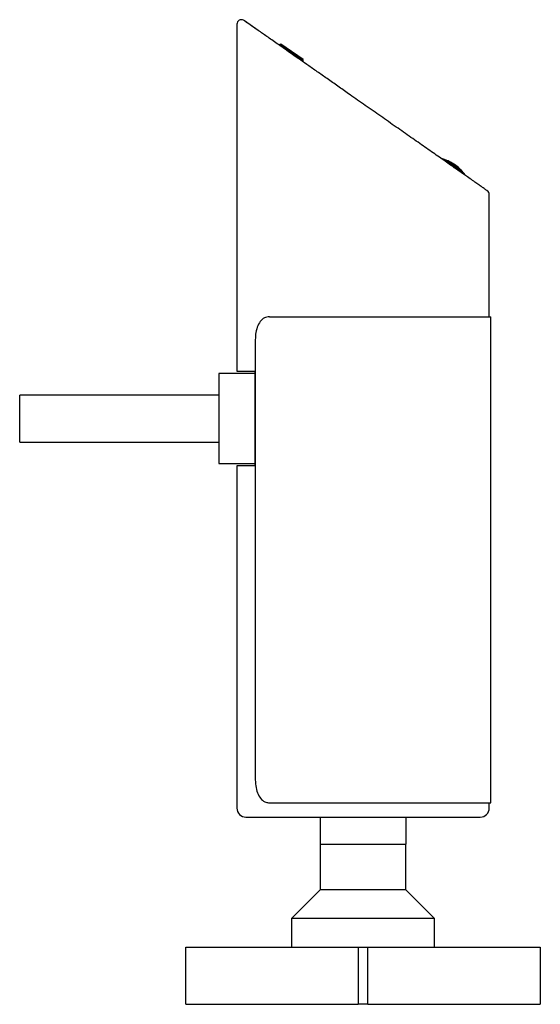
# Model space of a CAD drawing. Header units: inches. Extents: x 2.6 to 13.1, y 0.8 to 9.4.
# Tile 1 of 18: x 2.6 to 3.7, y 3.6 to 5.7. Entities that reach past the tile are written whole.
import ezdxf

# ---------------------------------------------------------------- set-up
doc = ezdxf.new("R2010")
doc.units = ezdxf.units.IN
doc.header["$MEASUREMENT"] = 0

msp = doc.modelspace()

# ---------------------------------------------------------------- linework, layer by layer
at = {"color": 7, "linetype": 'Continuous', "lineweight": 25}
for p, q in [((3.0638, 5.7121), (3.0638, 4.9534)), ((3.1104, 5.6983), (3.0805, 5.7192)), ((3.1572, 5.6679), (3.1561, 5.6663)), ((3.16, 5.6684), (3.1572, 5.6679)), ((3.2088, 5.6318), (3.1572, 5.6679)), ((3.2083, 5.6345), (3.16, 5.6684)), ((3.2077, 5.6301), (3.2088, 5.6318)), ((3.2088, 5.6318), (3.2083, 5.6345)), ((3.2763, 5.5827), (3.2763, 5.5827)), ((3.513, 5.4176), (3.5124, 5.4167)), ((3.517, 5.4163), (3.5589, 5.387)), ((3.5198, 5.4153), (3.5193, 5.4147)), ((3.5291, 5.4088), (3.5286, 5.4082)), ((3.5303, 5.4106), (3.5291, 5.4088)), ((3.557, 5.3893), (3.5565, 5.3886)), ((3.5608, 5.3829), (3.5614, 5.3837)), ((3.6149, 5.0727), (3.6149, 5.3399)), ((3.1347, 5.0727), (3.6184, 5.0727)), ((3.6184, 4.0102), (3.6184, 5.0727)), ((3.104, 5.0227), (3.104, 4.0602)), ((3.0638, 4.9534), (3.1031, 4.9534)), ((3.1031, 4.9534), (3.1031, 4.7467)), ((3.1031, 4.9484), (3.0244, 4.9484)), ((3.0244, 4.9484), (3.0244, 4.7516)), ((3.0244, 4.9012), (2.5894, 4.9012)), ((2.5894, 4.7988), (2.5894, 4.9012)), ((2.5894, 4.7988), (3.0244, 4.7988)), ((3.0244, 4.7516), (3.1031, 4.7516)), ((3.0638, 4.7467), (3.0638, 3.9986)), ((3.1031, 4.7467), (3.0638, 4.7467)), ((3.1347, 4.0102), (3.6184, 4.0102)), ((3.6149, 3.9986), (3.6149, 4.0102)), ((3.2456, 3.9789), (3.2456, 3.9199)), ((3.4332, 3.9199), (3.4332, 3.9789)), ((3.2456, 3.9199), (3.2456, 3.8199)), ((3.2456, 3.9199), (3.4332, 3.9199)), ((3.4331, 3.8199), (3.4331, 3.9199)), ((3.2456, 3.8199), (3.1831, 3.7574)), ((3.4056, 3.8199), (3.2456, 3.8199)), ((3.4331, 3.8199), (3.4056, 3.8199)), ((3.4956, 3.7574), (3.4331, 3.8199)), ((3.1831, 3.7574), (3.1831, 3.6949)), ((3.4498, 3.7574), (3.1831, 3.7574)), ((3.4956, 3.7574), (3.4498, 3.7574)), ((3.4956, 3.6949), (3.4956, 3.7574)), ((2.9522, 3.5699), (2.9522, 3.6949)), ((2.9522, 3.6949), (3.3287, 3.6949)), ((3.3287, 3.6949), (3.3287, 3.5699)), ((3.3287, 3.6949), (3.35, 3.6949)), ((3.35, 3.5699), (3.35, 3.6949)), ((3.35, 3.6949), (3.7265, 3.6949)), ((3.7265, 3.6949), (3.7265, 3.5699)), ((2.9522, 3.5699), (3.3287, 3.5699)), ((3.35, 3.5699), (3.3287, 3.5699)), ((3.35, 3.5699), (3.7265, 3.5699))]:
    msp.add_line(p, q, dxfattribs=at)
for centre, radius, start, end in [((3.0736, 5.712), 0.00984, 60, 180), ((3.488, 5.3304), 0.0907, 71.3945, 74.0063), ((3.488, 5.3304), 0.0897, 62.2773, 69.6754), ((3.488, 5.3304), 0.0907, 62.201, 69.5191), ((3.4959, 5.3515), 0.0682, 59.8409, 69.54), ((3.5053, 5.3451), 0.0671, 40.2749, 69.7251), ((3.5054, 5.3453), 0.0678, 40.4328, 69.5672), ((3.488, 5.3304), 0.0907, 40.4809, 62.201), ((3.488, 5.3304), 0.0907, 35.9937, 38.6055), ((3.6051, 5.3399), 0.00984, 0, 55), ((3.0834, 3.9986), 0.0197, 180, 270), ((3.5953, 3.9986), 0.0197, 270, 0)]:
    msp.add_arc(centre, radius, start, end, dxfattribs=at)
for points, knots in [([(3.1127, 5.6967), (3.1097, 5.6987), (3.1009, 5.7049), (3.0894, 5.713), (3.0802, 5.7194), (3.0791, 5.7201), (3.0785, 5.7205)], [0, 0, 0, 0, 0.1423016, 0.425853, 0.7179832, 1, 1, 1, 1]), ([(3.6107, 5.3479), (3.6106, 5.348), (3.6104, 5.3481), (3.6086, 5.3494), (3.6057, 5.3515), (3.6014, 5.3544), (3.5957, 5.3585), (3.588, 5.3638), (3.5787, 5.3703), (3.566, 5.3792), (3.5492, 5.391), (3.5276, 5.4062), (3.5026, 5.4237), (3.4746, 5.4433), (3.444, 5.4647), (3.4116, 5.4873), (3.3782, 5.5107), (3.3444, 5.5344), (3.3139, 5.5558), (3.287, 5.5746), (3.2639, 5.5908), (3.2419, 5.6062), (3.2215, 5.6205), (3.2024, 5.6339), (3.185, 5.646), (3.1691, 5.6572), (3.151, 5.6698), (3.1312, 5.6837), (3.1188, 5.6924), (3.1127, 5.6967)], [0, 0, 0, 0, 0.022327, 0.044604, 0.066977, 0.089591, 0.115435, 0.141577, 0.170131, 0.199131, 0.241153, 0.285355, 0.331729, 0.380849, 0.431446, 0.483246, 0.535578, 0.587765, 0.639419, 0.676649, 0.71365, 0.748474, 0.782939, 0.814836, 0.846321, 0.875096, 0.903473, 0.952375, 1, 1, 1, 1]), ([(3.1347, 5.0727), (3.131, 5.0722), (3.1235, 5.0711), (3.1144, 5.0626), (3.1079, 5.0501), (3.1045, 5.036), (3.1042, 5.0266), (3.104, 5.0227)], [0, 0, 0, 0, 0.213721, 0.427541, 0.639589, 0.852393, 1, 1, 1, 1]), ([(3.104, 4.0602), (3.1043, 4.0546), (3.1049, 4.0433), (3.1097, 4.0284), (3.1171, 4.0171), (3.1259, 4.0111), (3.1322, 4.0104), (3.1347, 4.0102)], [0, 0, 0, 0, 0.213937, 0.427882, 0.64152, 0.853971, 1, 1, 1, 1]), ([(3.0834, 3.9789), (3.0838, 3.9789), (3.0846, 3.9789), (3.0907, 3.9789), (3.1, 3.9789), (3.1117, 3.9789), (3.1249, 3.9789), (3.1404, 3.9789), (3.1581, 3.9789), (3.1777, 3.9789), (3.1989, 3.9789), (3.2214, 3.9789), (3.2472, 3.9789), (3.2762, 3.9789), (3.3078, 3.9789), (3.3394, 3.9789), (3.3709, 3.9789), (3.4026, 3.9789), (3.4315, 3.9789), (3.4573, 3.9789), (3.4798, 3.9789), (3.501, 3.9789), (3.5206, 3.9789), (3.5383, 3.9789), (3.5538, 3.9789), (3.567, 3.9789), (3.5787, 3.9789), (3.588, 3.9789), (3.5941, 3.9789), (3.5949, 3.9789), (3.5953, 3.9789)], [0, 0, 0, 0, 0.038812, 0.078828, 0.119976, 0.152133, 0.184303, 0.217145, 0.25, 0.282842, 0.315697, 0.347854, 0.380024, 0.421161, 0.461179, 0.5, 0.538809, 0.578828, 0.619976, 0.652133, 0.684303, 0.717145, 0.75, 0.782842, 0.815697, 0.847854, 0.880024, 0.921161, 0.961182, 1, 1, 1, 1])]:
    msp.add_open_spline(points, degree=3, knots=knots, dxfattribs=at)

doc.saveas('drawing.dxf')
